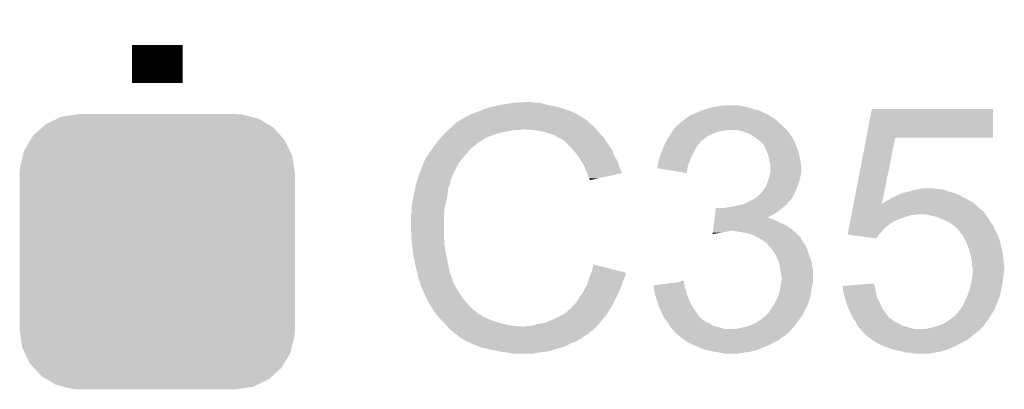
# Model space of a CAD drawing. Extents: x -9 to 122, y -9 to 65.
# Tile 104 of 256: x 18.89 to 22.83, y 54.71 to 56.19. Entities that reach past the tile are written whole.
import ezdxf

# ---------------------------------------------------------------- set-up
doc = ezdxf.new("R2010")
doc.units = 0
doc.layers.get('0').update_dxf_attribs({"linetype": 'CONTINUOUS'})
doc.layers.add('CLICKER_4_FOR_R7FA4M2A_V100_GTO', color=12, linetype='CONTINUOUS')
doc.layers.add('CLICKER_4_FOR_R7FA4M2A_V100_GTS', color=13, linetype='CONTINUOUS')

# ---------------------------------------------------------------- blocks, each defined once
blk = doc.blocks.new('CUSTOM_182')
for points in [[(-0.445816, 0.51162), (-0.400774, 0.532846), (0.441342, 0.51162), (0.406198, 0.532846)], [(-0.400774, 0.532846), (-0.383312, 0.541074), (0.406198, 0.532846), (0.373946, 0.541074)], [(-0.383312, 0.541074), (-0.323442, 0.549926), (0.373946, 0.541074), (0.339246, 0.549926)], [(-0.323442, 0.549926), (-0.31496, 0.55118), (0.339246, 0.549926), (0.31496, 0.55118)], [(-0.497124, 0.465342), (-0.461888, 0.497124), (0.49401, 0.465342), (0.465342, 0.497124)], [(-0.461888, 0.497124), (-0.445816, 0.51162), (0.465342, 0.497124), (0.441342, 0.51162)], [(-0.532846, 0.406198), (-0.508918, 0.445816), (0.53029, 0.406198), (0.51162, 0.445816)], [(-0.508918, 0.445816), (-0.497124, 0.465342), (0.51162, 0.445816), (0.49401, 0.465342)], [(-0.538686, 0.383312), (-0.532846, 0.406198), (0.541074, 0.383312), (0.53029, 0.406198)], [(-0.549926, 0.339246), (-0.538686, 0.383312), (0.54759, 0.339246), (0.541074, 0.383312)], [(-0.55118, 0.31496), (-0.549926, 0.339246), (0.55118, 0.31496), (0.54759, 0.339246)], [(-0.55118, -0.31496), (-0.55118, 0.31496), (0.55118, -0.31496), (0.55118, 0.31496)], [(-0.547588, -0.339246), (-0.55118, -0.31496), (0.549926, -0.339246), (0.55118, -0.31496)], [(-0.541074, -0.383312), (-0.547588, -0.339246), (0.538684, -0.383312), (0.549926, -0.339246)], [(-0.530288, -0.406198), (-0.541074, -0.383312), (0.532846, -0.406198), (0.538684, -0.383312)], [(-0.51162, -0.445816), (-0.530288, -0.406198), (0.508916, -0.445816), (0.532846, -0.406198)], [(-0.494008, -0.465342), (-0.51162, -0.445816), (0.497124, -0.465342), (0.508916, -0.445816)], [(-0.465342, -0.497124), (-0.494008, -0.465342), (0.461886, -0.497124), (0.497124, -0.465342)], [(-0.44134, -0.51162), (-0.465342, -0.497124), (0.445816, -0.51162), (0.461886, -0.497124)], [(-0.406198, -0.532846), (-0.44134, -0.51162), (0.400772, -0.532846), (0.445816, -0.51162)], [(-0.373944, -0.541074), (-0.406198, -0.532846), (0.383312, -0.541074), (0.400772, -0.532846)], [(-0.339246, -0.549926), (-0.373944, -0.541074), (0.32344, -0.549926), (0.383312, -0.541074)], [(-0.31496, -0.55118), (-0.339246, -0.549926), (0.31496, -0.55118), (0.32344, -0.549926)]]:
    blk.add_solid(points)

msp = doc.modelspace()

# ---------------------------------------------------------------- linework, layer by layer
at = {"layer": 'CLICKER_4_FOR_R7FA4M2A_V100_GTO', "const_width": 0.2032}
msp.add_lwpolyline([(19.44116, 55.94096), (19.44116, 56.09336)], dxfattribs=at)
at = {"layer": 'CLICKER_4_FOR_R7FA4M2A_V100_GTO'}
for points in [[(20.82292, 55.8546), (20.8534, 55.85968), (21.000718, 55.8546), (20.982942, 55.85968)], [(20.8534, 55.85968), (20.86864, 55.86222), (20.982942, 55.85968), (20.967702, 55.86222)], [(20.86864, 55.86222), (20.914358, 55.86476), (20.952462, 55.86222), (20.939758, 55.86476)], [(20.690842, 55.811424), (20.69592, 55.8165), (21.130758, 55.811424), (21.122638, 55.8165)], [(20.69592, 55.8165), (20.695924, 55.816502), (21.122638, 55.8165), (21.122636, 55.816502)], [(20.695924, 55.816502), (20.708622, 55.819042), (21.122636, 55.816502), (21.117556, 55.819042)], [(20.708622, 55.819042), (20.718782, 55.82412), (21.117556, 55.819042), (21.1074, 55.82412)], [(20.718782, 55.82412), (20.7264, 55.82666), (21.1074, 55.82412), (21.10232, 55.82666)], [(20.7264, 55.82666), (20.73402, 55.8292), (21.10232, 55.82666), (21.09555, 55.8292)], [(20.73402, 55.8292), (20.744182, 55.834282), (21.09555, 55.8292), (21.082, 55.834282)], [(20.744182, 55.834282), (20.749262, 55.836822), (21.082, 55.834282), (21.073364, 55.836822)], [(20.749262, 55.836822), (20.784818, 55.84698), (21.073364, 55.836822), (21.03882, 55.84698)], [(20.784818, 55.84698), (20.82292, 55.8546), (21.03882, 55.84698), (21.000718, 55.8546)], [(21.58238, 55.81396), (21.58872, 55.816496), (21.88845, 55.81396), (21.884646, 55.816496)], [(21.58872, 55.816496), (21.58873, 55.8165), (21.884646, 55.816496), (21.882104, 55.8165)], [(21.58873, 55.8165), (21.59508, 55.81904), (21.882104, 55.8165), (21.877024, 55.81904)], [(21.59508, 55.81904), (21.61743, 55.8292), (21.877024, 55.81904), (21.8567, 55.8292)], [(21.61743, 55.8292), (21.623022, 55.831742), (21.8567, 55.8292), (21.848228, 55.831742)], [(21.623022, 55.831742), (21.65604, 55.8419), (21.848228, 55.831742), (21.814366, 55.8419)], [(21.65604, 55.8419), (21.66874, 55.84444), (21.814366, 55.8419), (21.805898, 55.84444)], [(21.66874, 55.84444), (21.69414, 55.84952), (21.805898, 55.84444), (21.783038, 55.84952)], [(21.69414, 55.84952), (21.714462, 55.85206), (21.783038, 55.84952), (21.765258, 55.85206)], [(22.281816, 55.72252), (22.303752, 55.836798), (22.788858, 55.72252), (22.78888, 55.836798)], [(22.303752, 55.836798), (22.303758, 55.83682), (22.78888, 55.836798), (22.303758, 55.83682)], [(20.631784, 55.77586), (20.640042, 55.783482), (21.17852, 55.77586), (21.170898, 55.783482)], [(20.640042, 55.783482), (20.648494, 55.788554), (21.170898, 55.783482), (21.165826, 55.788554)], [(20.648494, 55.788554), (20.648504, 55.78856), (21.165826, 55.788554), (21.163302, 55.78856)], [(20.648504, 55.78856), (20.652718, 55.791088), (21.163302, 55.78856), (21.16328, 55.791088)], [(20.652718, 55.791088), (20.678142, 55.806342), (21.16328, 55.791088), (21.138884, 55.806342)], [(20.678142, 55.806342), (20.680686, 55.80888), (21.138884, 55.806342), (21.134826, 55.80888)], [(20.680686, 55.80888), (20.683222, 55.808882), (21.134826, 55.80888), (21.134822, 55.808882)], [(20.683222, 55.808882), (20.690842, 55.811424), (21.134822, 55.808882), (21.130758, 55.811424)], [(21.516596, 55.763162), (21.533352, 55.7784), (21.95322, 55.763162), (21.93544, 55.7784)], [(21.533352, 55.7784), (21.54174, 55.786026), (21.93544, 55.7784), (21.927814, 55.786026)], [(21.54174, 55.786026), (21.541762, 55.78856), (21.927814, 55.786026), (21.92528, 55.78856)], [(21.541762, 55.78856), (21.546826, 55.788566), (21.92528, 55.78856), (21.925274, 55.788566)], [(21.546826, 55.788566), (21.551898, 55.793638), (21.925274, 55.788566), (21.920202, 55.793638)], [(21.551898, 55.793638), (21.55444, 55.79618), (21.920202, 55.793638), (21.916392, 55.79618)], [(21.55444, 55.79618), (21.56206, 55.80126), (21.916392, 55.79618), (21.908772, 55.80126)], [(21.56206, 55.80126), (21.56545, 55.803802), (21.908772, 55.80126), (21.90496, 55.803802)], [(21.56545, 55.803802), (21.572222, 55.80888), (21.90496, 55.803802), (21.896494, 55.80888)], [(21.572222, 55.80888), (21.5773, 55.81142), (21.896494, 55.80888), (21.892258, 55.81142)], [(21.5773, 55.81142), (21.58238, 55.81396), (21.892258, 55.81142), (21.88845, 55.81396)], [(20.586702, 55.732682), (20.59686, 55.74284), (20.78482, 55.732682), (20.817838, 55.74284)], [(20.59686, 55.74284), (20.60702, 55.753), (20.817838, 55.74284), (20.873718, 55.753)], [(20.60702, 55.753), (20.609768, 55.755538), (20.894036, 55.753), (20.901658, 55.755538)], [(20.609768, 55.755538), (20.60977, 55.75554), (20.901658, 55.755538), (20.911822, 55.75554)], [(20.60977, 55.75554), (20.615272, 55.760618), (21.200366, 55.75554), (21.196302, 55.760618)], [(20.615272, 55.760618), (20.626278, 55.770778), (21.196302, 55.760618), (21.186142, 55.770778)], [(20.626278, 55.770778), (20.631784, 55.77586), (21.186142, 55.770778), (21.17852, 55.77586)], [(20.947382, 55.753), (20.911822, 55.75554), (21.202398, 55.753), (21.200366, 55.75554)], [(20.9804, 55.74792), (20.947382, 55.753), (21.20646, 55.74792), (21.202398, 55.753)], [(21.00834, 55.740298), (20.9804, 55.74792), (21.214082, 55.740298), (21.20646, 55.74792)], [(21.015956, 55.73776), (21.00834, 55.740298), (21.21662, 55.73776), (21.214082, 55.740298)], [(21.031198, 55.73268), (21.015956, 55.73776), (21.220854, 55.73268), (21.21662, 55.73776)], [(21.496864, 55.73522), (21.501946, 55.74284), (21.66112, 55.73522), (21.678898, 55.74284)], [(21.501946, 55.74284), (21.505332, 55.74792), (21.678898, 55.74284), (21.696678, 55.74792)], [(21.505332, 55.74792), (21.507026, 55.75046), (21.696678, 55.74792), (21.71446, 55.75046)], [(21.507026, 55.75046), (21.50872, 55.753), (21.71446, 55.75046), (21.727158, 55.753)], [(21.50872, 55.753), (21.513802, 55.76062), (21.96338, 55.753), (21.955762, 55.76062)], [(21.513802, 55.76062), (21.516596, 55.763162), (21.955762, 55.76062), (21.95322, 55.763162)], [(21.785578, 55.74792), (21.762718, 55.753), (21.96846, 55.74792), (21.96338, 55.753)], [(21.792358, 55.745378), (21.785578, 55.74792), (21.971, 55.745378), (21.96846, 55.74792)], [(21.8059, 55.7403), (21.792358, 55.745378), (21.974176, 55.7403), (21.971, 55.745378)], [(21.82114, 55.73268), (21.8059, 55.7403), (21.978938, 55.73268), (21.974176, 55.7403)], [(20.55622, 55.69712), (20.55828, 55.699638), (20.721312, 55.69712), (20.72132, 55.699638)], [(20.55828, 55.699638), (20.558298, 55.69966), (20.72132, 55.699638), (20.723856, 55.69966)], [(20.558298, 55.69966), (20.57492, 55.719978), (20.723856, 55.69966), (20.754338, 55.719978)], [(20.57492, 55.719978), (20.579078, 55.725058), (20.754338, 55.719978), (20.766526, 55.725058)], [(20.579078, 55.725058), (20.586702, 55.732682), (20.766526, 55.725058), (20.78482, 55.732682)], [(21.048982, 55.72252), (21.031198, 55.73268), (21.22932, 55.72252), (21.220854, 55.73268)], [(21.064218, 55.7149), (21.048982, 55.72252), (21.2344, 55.7149), (21.22932, 55.72252)], [(21.07184, 55.70982), (21.064218, 55.7149), (21.237788, 55.70982), (21.2344, 55.7149)], [(21.07438, 55.70728), (21.07184, 55.70982), (21.23948, 55.70728), (21.237788, 55.70982)], [(21.09724, 55.68442), (21.07438, 55.70728), (21.255808, 55.68442), (21.23948, 55.70728)], [(21.472522, 55.692036), (21.4757, 55.699662), (21.605238, 55.692036), (21.612862, 55.699662)], [(21.4757, 55.699662), (21.477178, 55.702198), (21.612862, 55.699662), (21.615398, 55.702198)], [(21.477178, 55.702198), (21.48162, 55.709812), (21.615398, 55.702198), (21.620476, 55.709812)], [(21.48162, 55.709812), (21.481624, 55.70982), (21.620476, 55.709812), (21.623014, 55.70982)], [(21.481624, 55.70982), (21.490514, 55.72506), (21.623014, 55.70982), (21.6408, 55.72506)], [(21.490514, 55.72506), (21.493478, 55.73014), (21.6408, 55.72506), (21.65096, 55.73014)], [(21.493478, 55.73014), (21.496864, 55.73522), (21.65096, 55.73014), (21.66112, 55.73522)], [(21.833838, 55.725062), (21.82114, 55.73268), (21.9837, 55.725062), (21.978938, 55.73268)], [(21.833844, 55.725058), (21.833838, 55.725062), (21.983702, 55.725058), (21.9837, 55.725062)], [(21.837234, 55.722516), (21.833844, 55.725058), (21.98624, 55.722516), (21.983702, 55.725058)], [(21.844, 55.71744), (21.837234, 55.722516), (21.987934, 55.71744), (21.98624, 55.722516)], [(21.847814, 55.714898), (21.844, 55.71744), (21.98878, 55.714898), (21.987934, 55.71744)], [(21.85162, 55.71236), (21.847814, 55.714898), (21.990304, 55.71236), (21.98878, 55.714898)], [(21.86178, 55.7022), (21.85162, 55.71236), (21.9964, 55.7022), (21.990304, 55.71236)], [(21.869398, 55.69458), (21.86178, 55.7022), (21.998942, 55.69458), (21.9964, 55.7022)], [(22.23111, 55.458366), (22.281812, 55.722502), (22.344406, 55.458366), (22.397716, 55.722502)], [(22.281812, 55.722502), (22.281816, 55.72252), (22.397716, 55.722502), (22.788858, 55.72252)], [(20.52574, 55.651402), (20.530822, 55.66156), (20.67433, 55.651402), (20.68322, 55.66156)], [(20.530822, 55.66156), (20.53844, 55.67172), (20.68322, 55.66156), (20.691926, 55.67172)], [(20.53844, 55.67172), (20.543774, 55.67934), (20.691926, 55.67172), (20.698458, 55.67934)], [(20.543774, 55.67934), (20.550886, 55.6895), (20.698458, 55.67934), (20.71116, 55.6895)], [(20.550886, 55.6895), (20.556216, 55.697116), (20.71116, 55.6895), (20.721312, 55.697116)], [(20.556216, 55.697116), (20.55622, 55.69712), (20.721312, 55.697116), (20.721312, 55.69712)], [(21.108532, 55.671718), (21.09724, 55.68442), (21.26488, 55.671718), (21.255808, 55.68442)], [(21.117558, 55.661562), (21.108532, 55.671718), (21.268268, 55.661562), (21.26488, 55.671718)], [(21.126454, 55.648858), (21.117558, 55.661562), (21.272502, 55.648858), (21.268268, 55.661562)], [(21.452842, 55.64124), (21.459304, 55.659018), (21.579556, 55.64124), (21.58746, 55.659018)], [(21.459304, 55.659018), (21.463, 55.669178), (21.58746, 55.659018), (21.593264, 55.669178)], [(21.463, 55.669178), (21.466176, 55.676802), (21.593264, 55.669178), (21.59762, 55.676802)], [(21.466176, 55.676802), (21.472522, 55.692036), (21.59762, 55.676802), (21.605238, 55.692036)], [(21.873208, 55.686962), (21.869398, 55.69458), (22.00148, 55.686962), (21.998942, 55.69458)], [(21.87956, 55.67426), (21.873208, 55.686962), (22.006924, 55.67426), (22.00148, 55.686962)], [(21.88174, 55.669178), (21.87956, 55.67426), (22.0091, 55.669178), (22.006924, 55.67426)], [(21.88718, 55.656482), (21.88174, 55.669178), (22.011922, 55.656482), (22.0091, 55.669178)], [(20.507122, 55.618378), (20.513056, 55.63362), (20.64766, 55.618378), (20.659512, 55.63362)], [(20.513056, 55.63362), (20.51558, 55.633642), (20.659512, 55.63362), (20.659528, 55.633642)], [(20.51558, 55.633642), (20.515586, 55.638706), (20.659528, 55.633642), (20.663466, 55.638706)], [(20.515586, 55.638706), (20.518122, 55.641242), (20.663466, 55.638706), (20.66544, 55.641242)], [(20.518122, 55.641242), (20.52066, 55.64378), (20.66544, 55.641242), (20.66766, 55.64378)], [(20.52066, 55.64378), (20.52574, 55.651402), (20.66766, 55.64378), (20.67433, 55.651402)], [(21.135342, 55.63616), (21.126454, 55.648858), (21.280438, 55.63616), (21.272502, 55.648858)], [(21.139914, 55.62854), (21.135342, 55.63616), (21.2852, 55.62854), (21.280438, 55.63616)], [(21.15058, 55.61076), (21.139914, 55.62854), (21.291128, 55.61076), (21.2852, 55.62854)], [(21.44522, 55.610762), (21.45157, 55.63616), (21.56714, 55.610762), (21.5773, 55.63616)], [(21.45157, 55.63616), (21.452842, 55.64124), (21.5773, 55.63616), (21.579556, 55.64124)], [(21.89226, 55.638702), (21.88718, 55.656482), (22.015874, 55.638702), (22.011922, 55.656482)], [(21.8948, 55.62346), (21.89226, 55.638702), (22.01926, 55.62346), (22.015874, 55.638702)], [(21.894802, 55.623458), (21.8948, 55.62346), (22.01926, 55.623458), (22.01926, 55.62346)], [(21.89734, 55.613302), (21.894802, 55.623458), (22.020276, 55.613302), (22.01926, 55.623458)], [(20.483606, 55.554876), (20.49526, 55.5879), (20.61718, 55.554876), (20.63242, 55.5879)], [(20.49526, 55.5879), (20.507122, 55.618378), (20.63242, 55.5879), (20.64766, 55.618378)], [(21.152838, 55.60568), (21.15058, 55.61076), (21.29282, 55.60568), (21.291128, 55.61076)], [(21.16074, 55.5879), (21.152838, 55.60568), (21.299914, 55.5879), (21.29282, 55.60568)], [(21.163792, 55.580274), (21.16074, 55.5879), (21.302954, 55.580274), (21.299914, 55.5879)], [(21.16582, 55.5752), (21.163792, 55.580274), (21.279882, 55.5752), (21.302954, 55.580274)], [(21.442692, 55.600626), (21.44522, 55.605684), (21.565442, 55.600626), (21.56629, 55.605684)], [(21.562038, 55.580284), (21.442692, 55.600626), (21.562038, 55.580284), (21.565442, 55.600626)], [(21.44522, 55.610758), (21.44522, 55.610762), (21.56714, 55.610758), (21.56714, 55.610762)], [(21.44522, 55.605684), (21.44522, 55.610758), (21.56629, 55.605684), (21.56714, 55.610758)], [(21.895308, 55.5752), (21.89734, 55.585362), (22.01926, 55.5752), (22.021292, 55.585362)], [(21.89734, 55.598062), (21.89734, 55.613302), (22.0218, 55.598062), (22.020276, 55.613302)], [(21.89734, 55.587898), (21.89734, 55.598062), (22.0218, 55.587898), (22.0218, 55.598062)], [(21.89734, 55.585362), (21.89734, 55.587898), (22.021292, 55.585362), (22.0218, 55.587898)], [(20.478892, 55.539638), (20.480022, 55.54472), (20.614638, 55.539638), (20.614638, 55.54472)], [(20.480022, 55.54472), (20.480916, 55.547256), (20.614638, 55.54472), (20.61464, 55.547256)], [(20.480916, 55.547256), (20.482708, 55.552336), (20.61464, 55.547256), (20.617178, 55.552336)], [(20.482708, 55.552336), (20.483606, 55.554876), (20.617178, 55.552336), (20.61718, 55.554876)], [(21.1709, 55.559962), (21.16582, 55.5752), (21.210592, 55.559962), (21.279882, 55.5752)], [(21.173438, 55.554884), (21.1709, 55.559962), (21.187502, 55.554884), (21.210592, 55.559962)], [(21.175972, 55.552348), (21.173438, 55.554884), (21.175972, 55.552348), (21.187502, 55.554884)], [(21.87956, 55.52694), (21.885274, 55.54218), (22.005924, 55.52694), (22.01164, 55.54218)], [(21.885274, 55.54218), (21.88718, 55.547258), (22.01164, 55.54218), (22.01309, 55.547258)], [(21.88718, 55.547258), (21.89099, 55.559958), (22.01309, 55.547258), (22.01672, 55.559958)], [(21.89099, 55.559958), (21.8948, 55.572658), (22.01672, 55.559958), (22.018836, 55.572658)], [(21.8948, 55.572658), (21.895308, 55.5752), (22.018836, 55.572658), (22.01926, 55.5752)], [(20.46986, 55.499), (20.47494, 55.521856), (20.604734, 55.499), (20.60702, 55.521856)], [(20.47494, 55.521856), (20.477198, 55.53202), (20.60702, 55.521856), (20.6121, 55.53202)], [(20.477198, 55.53202), (20.478892, 55.539638), (20.6121, 55.53202), (20.614638, 55.539638)], [(21.856702, 55.496462), (21.862796, 55.50408), (21.99259, 55.496462), (21.9964, 55.50408)], [(21.862796, 55.50408), (21.86686, 55.50916), (21.9964, 55.50408), (21.998576, 55.50916)], [(21.86686, 55.50916), (21.87593, 55.52186), (21.998576, 55.50916), (22.00402, 55.52186)], [(21.87593, 55.52186), (21.87956, 55.52694), (22.00402, 55.52186), (22.005924, 55.52694)], [(22.424644, 55.499), (22.430742, 55.50154), (22.639022, 55.499), (22.630132, 55.50154)], [(22.430742, 55.50154), (22.46122, 55.50916), (22.630132, 55.50154), (22.60346, 55.50916)], [(22.46122, 55.50916), (22.483224, 55.514238), (22.60346, 55.50916), (22.58822, 55.514238)], [(22.483224, 55.514238), (22.49424, 55.51678), (22.58822, 55.514238), (22.575522, 55.51678)], [(22.49424, 55.51678), (22.512022, 55.51932), (22.562822, 55.51678), (22.550122, 55.51932)], [(20.46224, 55.45836), (20.464144, 55.46852), (20.59686, 55.45836), (20.5994, 55.46852)], [(20.464144, 55.46852), (20.469382, 55.49646), (20.5994, 55.46852), (20.60448, 55.49646)], [(20.469382, 55.49646), (20.46986, 55.499), (20.60448, 55.49646), (20.604734, 55.499)], [(21.790662, 55.455822), (21.810972, 55.465978), (21.962872, 55.455822), (21.970998, 55.465978)], [(21.810972, 55.465978), (21.831296, 55.47614), (21.970998, 55.465978), (21.981158, 55.47614)], [(21.831296, 55.47614), (21.83638, 55.478682), (21.981158, 55.47614), (21.98243, 55.478682)], [(21.83638, 55.478682), (21.838914, 55.481216), (21.98243, 55.478682), (21.983698, 55.481216)], [(21.838914, 55.481216), (21.83892, 55.48122), (21.983698, 55.481216), (21.9837, 55.48122)], [(21.83892, 55.48122), (21.842728, 55.48376), (21.9837, 55.48122), (21.986238, 55.48376)], [(21.842728, 55.48376), (21.846542, 55.486302), (21.986238, 55.48376), (21.987508, 55.486302)], [(21.846542, 55.486302), (21.856702, 55.496462), (21.987508, 55.486302), (21.99259, 55.496462)], [(22.349464, 55.460902), (22.35454, 55.463442), (22.712674, 55.460902), (22.707594, 55.463442)], [(22.35454, 55.463442), (22.359626, 55.468522), (22.707594, 55.463442), (22.697436, 55.468522)], [(22.359626, 55.468522), (22.369776, 55.47106), (22.697436, 55.468522), (22.69236, 55.47106)], [(22.369776, 55.47106), (22.369784, 55.471062), (22.69236, 55.47106), (22.692358, 55.471062)], [(22.369784, 55.471062), (22.379942, 55.47868), (22.692358, 55.471062), (22.679026, 55.47868)], [(22.379942, 55.47868), (22.40026, 55.48884), (22.679026, 55.47868), (22.661248, 55.48884)], [(22.40026, 55.48884), (22.406356, 55.49138), (22.661248, 55.48884), (22.656802, 55.49138)], [(22.406356, 55.49138), (22.424644, 55.499), (22.656802, 55.49138), (22.639022, 55.499)], [(20.4597, 55.44058), (20.46224, 55.45836), (20.592414, 55.44058), (20.59686, 55.45836)], [(20.4597, 55.438038), (20.4597, 55.44058), (20.59178, 55.438038), (20.592414, 55.44058)], [(20.4597, 55.420262), (20.4597, 55.438038), (20.590412, 55.420262), (20.59178, 55.438038)], [(21.675816, 55.415182), (21.677368, 55.42788), (21.91004, 55.415182), (21.930358, 55.42788)], [(21.677368, 55.42788), (21.67892, 55.44058), (21.930358, 55.42788), (21.945598, 55.44058)], [(21.70938, 55.44058), (21.74494, 55.44566), (21.945598, 55.44058), (21.951694, 55.44566)], [(21.74494, 55.44566), (21.76526, 55.45074), (21.951694, 55.44566), (21.957792, 55.45074)], [(21.76526, 55.45074), (21.777946, 55.453278), (21.957792, 55.45074), (21.960838, 55.453278)], [(21.777946, 55.453278), (21.790662, 55.455822), (21.960838, 55.453278), (21.962872, 55.455822)], [(22.22282, 55.41518), (22.224282, 55.422798), (22.7584, 55.41518), (22.753322, 55.422798)], [(22.224282, 55.422798), (22.225258, 55.427874), (22.753322, 55.422798), (22.750782, 55.427874)], [(22.225258, 55.427874), (22.225746, 55.430418), (22.750782, 55.427874), (22.745704, 55.430418)], [(22.225746, 55.430418), (22.228672, 55.44566), (22.745704, 55.430418), (22.72792, 55.44566)], [(22.228672, 55.44566), (22.23111, 55.45836), (22.72792, 55.44566), (22.71522, 55.45836)], [(22.23111, 55.45836), (22.23111, 55.458366), (22.344406, 55.45836), (22.346926, 55.458366)], [(22.344406, 55.45836), (22.344406, 55.458366), (22.71522, 55.45836), (22.715214, 55.458366)], [(22.346926, 55.458366), (22.349458, 55.460898), (22.715214, 55.458366), (22.71268, 55.460898)], [(22.349458, 55.460898), (22.349464, 55.460902), (22.71268, 55.460898), (22.712674, 55.460902)], [(20.45716, 55.407562), (20.4597, 55.420262), (20.589434, 55.407562), (20.590412, 55.420262)], [(20.45716, 55.405022), (20.45716, 55.407562), (20.58924, 55.405022), (20.589434, 55.407562)], [(20.45716, 55.36692), (20.45716, 55.405022), (20.58924, 55.36692), (20.58924, 55.405022)], [(21.671784, 55.38216), (21.673024, 55.39232), (21.93544, 55.38216), (21.91512, 55.39232)], [(21.673024, 55.39232), (21.673646, 55.3974), (21.91512, 55.39232), (21.899882, 55.3974)], [(21.673646, 55.3974), (21.673956, 55.399938), (21.899882, 55.3974), (21.894804, 55.399938)], [(21.673956, 55.39994), (21.674264, 55.402474), (21.889726, 55.39994), (21.887186, 55.402474)], [(21.673956, 55.399938), (21.673956, 55.39994), (21.894804, 55.399938), (21.889726, 55.39994)], [(21.674264, 55.402474), (21.674266, 55.40248), (21.887186, 55.402474), (21.884732, 55.40248)], [(21.674266, 55.40248), (21.675816, 55.415182), (21.884732, 55.40248), (21.91004, 55.415182)], [(22.215508, 55.37708), (22.217456, 55.387238), (22.3774, 55.37708), (22.392638, 55.387238)], [(22.217456, 55.387238), (22.21892, 55.39486), (22.392638, 55.387238), (22.41042, 55.39486)], [(22.21892, 55.39486), (22.220382, 55.40248), (22.41042, 55.39486), (22.43074, 55.40248)], [(22.220382, 55.40248), (22.221358, 55.40756), (22.43074, 55.40248), (22.44598, 55.40756)], [(22.221358, 55.40756), (22.222334, 55.41264), (22.44598, 55.40756), (22.463756, 55.41264)], [(22.222334, 55.41264), (22.22282, 55.41518), (22.476458, 55.41264), (22.489158, 55.41518)], [(22.532338, 55.41264), (22.514558, 55.41518), (22.760306, 55.41264), (22.7584, 55.41518)], [(22.562818, 55.40502), (22.532338, 55.41264), (22.766022, 55.40502), (22.760306, 55.41264)], [(22.58822, 55.39486), (22.562818, 55.40502), (22.773642, 55.39486), (22.766022, 55.40502)], [(22.588226, 55.394858), (22.58822, 55.39486), (22.773642, 55.394858), (22.773642, 55.39486)], [(22.61108, 55.3847), (22.588226, 55.394858), (22.779738, 55.3847), (22.773642, 55.394858)], [(22.61489, 55.38216), (22.61108, 55.3847), (22.78126, 55.38216), (22.779738, 55.3847)], [(20.45932, 55.323738), (20.45716, 55.36692), (20.58924, 55.323738), (20.58924, 55.36692)], [(21.66682, 55.34152), (21.66744, 55.3466), (21.70176, 55.34152), (21.72716, 55.3466)], [(21.66744, 55.3466), (21.66775, 55.34914), (21.72716, 55.3466), (21.737318, 55.34914)], [(21.66775, 55.34914), (21.668682, 55.35676), (21.989872, 55.34914), (21.981162, 55.35676)], [(21.668682, 55.35676), (21.670542, 55.371998), (21.981162, 55.35676), (21.958302, 55.371998)], [(21.670542, 55.371998), (21.671784, 55.38216), (21.958302, 55.371998), (21.93544, 55.38216)], [(21.7805, 55.34406), (21.750018, 55.34914), (21.995678, 55.34406), (21.989872, 55.34914)], [(21.805892, 55.338982), (21.7805, 55.34406), (22.00148, 55.338982), (21.995678, 55.34406)], [(22.207224, 55.333924), (22.209656, 55.3466), (22.331704, 55.333924), (22.34438, 55.3466)], [(22.209656, 55.3466), (22.212094, 55.359298), (22.34438, 55.3466), (22.354538, 55.359298)], [(22.212094, 55.359298), (22.214044, 55.36946), (22.354538, 55.359298), (22.36724, 55.36946)], [(22.214044, 55.36946), (22.215508, 55.37708), (22.36724, 55.36946), (22.3774, 55.37708)], [(22.62632, 55.37454), (22.61489, 55.38216), (22.787356, 55.37454), (22.78126, 55.38216)], [(22.632674, 55.369458), (22.62632, 55.37454), (22.79142, 55.369458), (22.787356, 55.37454)], [(22.639018, 55.364382), (22.632674, 55.369458), (22.793112, 55.364382), (22.79142, 55.369458)], [(22.64918, 55.35422), (22.639018, 55.364382), (22.7965, 55.35422), (22.793112, 55.364382)], [(22.649182, 55.354218), (22.64918, 55.35422), (22.7965, 55.354218), (22.7965, 55.35422)], [(22.663404, 55.33644), (22.649182, 55.354218), (22.80666, 55.33644), (22.7965, 55.354218)], [(20.4597, 55.31612), (20.45932, 55.323738), (20.590764, 55.31612), (20.58924, 55.323738)], [(20.460236, 55.311038), (20.4597, 55.31612), (20.59178, 55.311038), (20.590764, 55.31612)], [(20.462108, 55.293258), (20.460236, 55.311038), (20.59178, 55.293258), (20.59178, 55.311038)], [(21.666204, 55.336468), (21.66682, 55.34152), (21.666204, 55.336468), (21.70176, 55.34152)], [(21.805902, 55.33898), (21.805892, 55.338982), (22.001482, 55.33898), (22.00148, 55.338982)], [(21.831298, 55.331362), (21.805902, 55.33898), (22.009098, 55.331362), (22.001482, 55.33898)], [(21.853538, 55.318654), (21.831298, 55.331362), (22.0218, 55.318654), (22.009098, 55.331362)], [(21.85798, 55.316116), (21.853538, 55.318654), (22.021802, 55.316116), (22.0218, 55.318654)], [(21.866858, 55.311042), (21.85798, 55.316116), (22.02434, 55.311042), (22.021802, 55.316116)], [(21.873634, 55.30596), (21.866858, 55.311042), (22.02688, 55.30596), (22.02434, 55.311042)], [(21.87702, 55.30342), (21.873634, 55.30596), (22.028912, 55.30342), (22.02688, 55.30596)], [(22.207404, 55.3339), (22.207224, 55.333924), (22.33168, 55.3339), (22.331704, 55.333924)], [(22.321508, 55.318662), (22.207404, 55.3339), (22.321508, 55.318662), (22.33168, 55.3339)], [(22.6695, 55.32882), (22.663404, 55.33644), (22.809518, 55.32882), (22.80666, 55.33644)], [(22.67585, 55.316122), (22.6695, 55.32882), (22.814278, 55.316122), (22.809518, 55.32882)], [(22.6822, 55.30342), (22.67585, 55.316122), (22.81791, 55.30342), (22.814278, 55.316122)], [(20.46478, 55.267858), (20.462108, 55.293258), (20.595688, 55.267858), (20.59178, 55.293258)], [(20.466126, 55.26024), (20.46478, 55.267858), (20.59686, 55.26024), (20.595688, 55.267858)], [(21.884636, 55.29834), (21.87702, 55.30342), (22.032976, 55.29834), (22.028912, 55.30342)], [(21.887178, 55.293264), (21.884636, 55.29834), (22.037036, 55.293264), (22.032976, 55.29834)], [(21.887184, 55.293258), (21.887178, 55.293264), (22.03704, 55.293258), (22.037036, 55.293264)], [(21.90274, 55.27548), (21.887184, 55.293258), (22.04466, 55.27548), (22.03704, 55.293258)], [(21.90496, 55.272942), (21.90274, 55.27548), (22.045506, 55.272942), (22.04466, 55.27548)], [(21.918508, 55.25262), (21.90496, 55.272942), (22.05228, 55.25262), (22.045506, 55.272942)], [(22.684232, 55.298342), (22.6822, 55.30342), (22.81936, 55.298342), (22.81791, 55.30342)], [(22.69236, 55.278022), (22.684232, 55.298342), (22.823876, 55.278022), (22.81936, 55.298342)], [(22.699288, 55.252618), (22.69236, 55.278022), (22.82952, 55.252618), (22.823876, 55.278022)], [(20.4724, 55.22468), (20.466126, 55.26024), (20.60448, 55.22468), (20.59686, 55.26024)], [(20.47748, 55.201818), (20.4724, 55.22468), (20.609054, 55.201818), (20.60448, 55.22468)], [(21.920198, 55.250082), (21.918508, 55.25262), (22.053204, 55.250082), (22.05228, 55.25262)], [(21.93036, 55.227222), (21.920198, 55.250082), (22.061516, 55.227222), (22.053204, 55.250082)], [(21.930996, 55.224678), (21.93036, 55.227222), (22.06244, 55.224678), (22.061516, 55.227222)], [(22.69998, 55.25008), (22.699288, 55.252618), (22.829774, 55.25008), (22.82952, 55.252618)], [(22.70506, 55.227222), (22.69998, 55.25008), (22.83206, 55.227222), (22.829774, 55.25008)], [(22.70506, 55.209444), (22.70506, 55.227222), (22.833838, 55.209444), (22.83206, 55.227222)], [(20.481836, 55.18658), (20.47748, 55.201818), (20.612102, 55.18658), (20.609054, 55.201818)], [(20.48256, 55.184042), (20.481836, 55.18658), (20.61301, 55.184042), (20.612102, 55.18658)], [(21.179782, 55.181482), (21.1836, 55.191662), (21.31822, 55.181482), (21.278308, 55.191662)], [(21.1836, 55.191662), (21.188702, 55.214516), (21.278308, 55.191662), (21.188702, 55.214516)], [(21.93544, 55.2069), (21.930996, 55.224678), (22.065404, 55.2069), (22.06244, 55.224678)], [(21.937028, 55.194198), (21.93544, 55.2069), (22.06752, 55.194198), (22.065404, 55.2069)], [(21.93798, 55.18658), (21.937028, 55.194198), (22.06752, 55.18658), (22.06752, 55.194198)], [(21.94052, 55.171342), (21.93798, 55.18658), (22.06752, 55.171342), (22.06752, 55.18658)], [(22.707598, 55.201822), (22.70506, 55.209444), (22.8346, 55.201822), (22.833838, 55.209444)], [(22.7076, 55.189118), (22.707598, 55.201822), (22.834598, 55.189118), (22.8346, 55.201822)], [(22.7076, 55.181496), (22.7076, 55.189118), (22.83206, 55.181496), (22.834598, 55.189118)], [(20.4851, 55.1688), (20.48256, 55.184042), (20.618452, 55.1688), (20.61301, 55.184042)], [(20.490178, 55.15102), (20.4851, 55.1688), (20.6248, 55.15102), (20.618452, 55.1688)], [(20.49018, 55.151016), (20.490178, 55.15102), (20.6248, 55.151016), (20.6248, 55.15102)], [(20.492214, 55.145934), (20.49018, 55.151016), (20.624806, 55.145934), (20.6248, 55.151016)], [(20.49323, 55.143396), (20.492214, 55.145934), (20.62734, 55.143396), (20.624806, 55.145934)], [(21.166182, 55.1434), (21.16836, 55.15102), (21.305518, 55.1434), (21.308566, 55.15102)], [(21.16836, 55.15102), (21.170264, 55.1561), (21.308566, 55.15102), (21.3106, 55.1561)], [(21.170264, 55.1561), (21.174074, 55.16626), (21.3106, 55.1561), (21.31568, 55.16626)], [(21.174074, 55.16626), (21.17693, 55.173878), (21.31568, 55.16626), (21.318218, 55.173878)], [(21.17693, 55.173878), (21.179782, 55.181482), (21.318218, 55.173878), (21.31822, 55.181482)], [(21.529476, 55.143394), (21.549366, 55.145932), (21.5519, 55.143394), (21.549366, 55.145932)], [(21.939932, 55.138318), (21.94306, 55.158642), (22.06752, 55.138318), (22.06752, 55.158642)], [(21.943058, 55.166264), (21.94052, 55.171342), (22.06752, 55.166264), (22.06752, 55.171342)], [(21.94306, 55.158642), (21.943058, 55.166264), (22.06752, 55.158642), (22.06752, 55.166264)], [(22.698528, 55.12562), (22.70506, 55.1561), (22.82444, 55.12562), (22.82952, 55.1561)], [(22.70506, 55.1561), (22.706872, 55.168798), (22.82952, 55.1561), (22.83206, 55.168798)], [(22.706872, 55.168798), (22.7076, 55.173882), (22.83206, 55.168798), (22.83206, 55.173882)], [(22.7076, 55.173882), (22.7076, 55.181496), (22.83206, 55.173882), (22.83206, 55.181496)], [(20.495258, 55.138322), (20.49323, 55.143396), (20.629032, 55.138322), (20.62734, 55.143396)], [(20.495768, 55.135778), (20.495258, 55.138322), (20.62988, 55.135778), (20.629032, 55.138322)], [(20.497798, 55.125622), (20.495768, 55.135778), (20.635686, 55.125622), (20.62988, 55.135778)], [(20.502876, 55.118006), (20.497798, 55.125622), (20.640038, 55.118006), (20.635686, 55.125622)], [(20.502878, 55.118), (20.502876, 55.118006), (20.64004, 55.118), (20.640038, 55.118006)], [(20.50288, 55.110394), (20.502878, 55.118), (20.644794, 55.110394), (20.64004, 55.118)], [(20.507946, 55.107846), (20.50288, 55.110394), (20.646388, 55.107846), (20.644794, 55.110394)], [(20.50796, 55.105304), (20.507946, 55.107846), (20.647976, 55.105304), (20.646388, 55.107846)], [(21.145502, 55.100222), (21.15058, 55.11038), (21.288466, 55.100222), (21.29282, 55.11038)], [(21.15058, 55.11038), (21.15312, 55.115458), (21.29282, 55.11038), (21.295358, 55.115458)], [(21.15312, 55.115458), (21.158926, 55.12562), (21.295358, 55.115458), (21.30044, 55.12562)], [(21.158926, 55.12562), (21.163282, 55.133242), (21.30044, 55.12562), (21.302616, 55.133242)], [(21.163282, 55.133242), (21.166182, 55.1434), (21.302616, 55.133242), (21.305518, 55.1434)], [(21.43, 55.1307), (21.469778, 55.135776), (21.55444, 55.1307), (21.551902, 55.135776)], [(21.430002, 55.130696), (21.43, 55.1307), (21.55444, 55.130696), (21.55444, 55.1307)], [(21.431122, 55.120536), (21.430002, 55.130696), (21.554442, 55.120536), (21.55444, 55.130696)], [(21.432242, 55.110378), (21.431122, 55.120536), (21.559522, 55.110378), (21.554442, 55.120536)], [(21.43252, 55.107842), (21.432242, 55.110378), (21.560156, 55.107842), (21.559522, 55.110378)], [(21.436966, 55.090058), (21.43252, 55.107842), (21.564602, 55.090058), (21.560156, 55.107842)], [(21.469778, 55.135776), (21.529476, 55.143394), (21.551902, 55.135776), (21.5519, 55.143394)], [(21.9329, 55.097682), (21.936132, 55.11546), (22.059476, 55.097682), (22.06244, 55.11546)], [(21.936132, 55.11546), (21.93798, 55.12562), (22.06244, 55.11546), (22.064472, 55.12562)], [(21.93798, 55.12562), (21.93837, 55.12816), (22.064472, 55.12562), (22.06498, 55.12816)], [(21.93837, 55.12816), (21.939932, 55.138318), (22.06498, 55.12816), (22.06752, 55.138318)], [(22.18692, 55.12816), (22.218054, 55.130696), (22.314746, 55.12816), (22.3139, 55.130696)], [(22.187482, 55.12308), (22.18692, 55.12816), (22.31644, 55.12308), (22.314746, 55.12816)], [(22.189162, 55.10784), (22.187482, 55.12308), (22.31898, 55.10784), (22.31644, 55.12308)], [(22.18944, 55.105302), (22.189162, 55.10784), (22.319544, 55.105302), (22.31898, 55.10784)], [(22.218054, 55.130696), (22.249212, 55.133234), (22.3139, 55.130696), (22.311366, 55.133234)], [(22.249212, 55.133234), (22.31136, 55.138296), (22.311366, 55.133234), (22.31136, 55.138296)], [(22.68728, 55.09006), (22.69744, 55.120542), (22.817326, 55.09006), (22.823424, 55.120542)], [(22.69744, 55.120542), (22.698528, 55.12562), (22.823424, 55.120542), (22.82444, 55.12562)], [(20.511548, 55.09768), (20.50796, 55.105304), (20.65274, 55.09768), (20.647976, 55.105304)], [(20.522306, 55.074818), (20.511548, 55.09768), (20.667982, 55.074818), (20.65274, 55.09768)], [(20.52828, 55.062122), (20.522306, 55.074818), (20.679268, 55.062122), (20.667982, 55.074818)], [(21.120102, 55.062122), (21.13534, 55.08752), (21.26996, 55.062122), (21.282658, 55.08752)], [(21.13534, 55.08752), (21.139404, 55.0926), (21.282658, 55.08752), (21.2852, 55.0926)], [(21.139404, 55.0926), (21.145502, 55.100222), (21.2852, 55.0926), (21.288466, 55.100222)], [(21.4376, 55.08752), (21.436966, 55.090058), (21.565618, 55.08752), (21.564602, 55.090058)], [(21.444744, 55.064658), (21.4376, 55.08752), (21.57476, 55.064658), (21.565618, 55.08752)], [(21.91258, 55.054502), (21.92274, 55.07482), (22.047982, 55.054502), (22.054234, 55.07482)], [(21.92274, 55.07482), (21.927254, 55.084978), (22.054234, 55.07482), (22.05736, 55.084978)], [(21.927254, 55.084978), (21.9329, 55.097682), (22.05736, 55.084978), (22.059476, 55.097682)], [(22.19452, 55.08498), (22.18944, 55.105302), (22.32406, 55.08498), (22.319544, 55.105302)], [(22.194522, 55.084978), (22.19452, 55.08498), (22.32406, 55.084978), (22.32406, 55.08498)], [(22.20087, 55.06466), (22.194522, 55.084978), (22.33422, 55.06466), (22.32406, 55.084978)], [(22.668228, 55.04942), (22.67712, 55.0672), (22.80158, 55.04942), (22.80869, 55.0672)], [(22.67712, 55.0672), (22.68615, 55.087518), (22.80869, 55.0672), (22.816818, 55.087518)], [(22.68615, 55.087518), (22.68728, 55.09006), (22.816818, 55.087518), (22.817326, 55.09006)], [(20.534378, 55.05196), (20.52828, 55.062122), (20.6883, 55.05196), (20.679268, 55.062122)], [(20.546568, 55.03164), (20.534378, 55.05196), (20.708622, 55.03164), (20.6883, 55.05196)], [(20.551138, 55.024022), (20.546568, 55.03164), (20.719098, 55.024022), (20.708622, 55.03164)], [(21.071838, 55.0164), (21.087078, 55.029098), (21.242654, 55.0164), (21.25059, 55.029098)], [(21.087078, 55.029098), (21.09216, 55.03418), (21.25059, 55.029098), (21.253766, 55.03418)], [(21.09216, 55.03418), (21.099782, 55.039262), (21.253766, 55.03418), (21.256942, 55.039262)], [(21.099782, 55.039262), (21.104862, 55.046882), (21.256942, 55.039262), (21.261704, 55.046882)], [(21.104862, 55.046882), (21.109942, 55.051962), (21.261704, 55.046882), (21.26488, 55.051962)], [(21.109942, 55.051962), (21.120102, 55.062122), (21.26488, 55.051962), (21.26996, 55.062122)], [(21.450298, 55.046882), (21.444744, 55.064658), (21.584638, 55.046882), (21.57476, 55.064658)], [(21.452644, 55.0418), (21.450298, 55.046882), (21.58746, 55.0418), (21.584638, 55.046882)], [(21.463196, 55.01894), (21.452644, 55.0418), (21.6027, 55.01894), (21.58746, 55.0418)], [(21.892262, 55.024022), (21.898354, 55.03418), (22.032684, 55.024022), (22.03704, 55.03418)], [(21.898354, 55.03418), (21.899878, 55.03672), (22.03704, 55.03418), (22.03849, 55.03672)], [(21.899878, 55.03672), (21.910762, 55.051958), (22.03849, 55.03672), (22.0472, 55.051958)], [(21.910762, 55.051958), (21.91258, 55.054502), (22.0472, 55.051958), (22.047982, 55.054502)], [(22.207218, 55.044342), (22.20087, 55.06466), (22.343252, 55.044342), (22.33422, 55.06466)], [(22.208394, 55.041798), (22.207218, 55.044342), (22.344382, 55.041798), (22.343252, 55.044342)], [(22.218944, 55.01894), (22.208394, 55.041798), (22.35962, 55.01894), (22.344382, 55.041798)], [(22.651722, 55.02656), (22.6568, 55.03164), (22.790782, 55.02656), (22.793958, 55.03164)], [(22.6568, 55.03164), (22.66696, 55.046882), (22.793958, 55.03164), (22.800492, 55.046882)], [(22.66696, 55.046882), (22.668228, 55.04942), (22.800492, 55.046882), (22.80158, 55.04942)], [(20.561724, 55.01132), (20.551138, 55.024022), (20.736564, 55.01132), (20.719098, 55.024022)], [(20.56173, 55.011314), (20.561724, 55.01132), (20.739106, 55.011314), (20.736564, 55.01132)], [(20.565958, 55.00624), (20.56173, 55.011314), (20.744184, 55.00624), (20.739106, 55.011314)], [(20.568074, 55.0037), (20.565958, 55.00624), (20.7518, 55.0037), (20.744184, 55.00624)], [(20.574424, 54.99608), (20.568074, 55.0037), (20.76704, 54.99608), (20.7518, 55.0037)], [(20.57654, 54.99354), (20.574424, 54.99608), (20.772966, 54.99354), (20.76704, 54.99608)], [(20.581622, 54.988458), (20.57654, 54.99354), (20.78482, 54.988458), (20.772966, 54.99354)], [(20.58924, 54.98084), (20.581622, 54.988458), (20.81022, 54.98084), (20.78482, 54.988458)], [(20.995642, 54.980842), (21.02612, 54.99354), (21.214714, 54.980842), (21.224238, 54.99354)], [(21.02612, 54.99354), (21.026122, 54.993542), (21.224238, 54.99354), (21.22424, 54.993542)], [(21.026122, 54.993542), (21.061674, 55.011318), (21.22424, 54.993542), (21.23948, 55.011318)], [(21.061674, 55.011318), (21.071838, 55.0164), (21.23948, 55.011318), (21.242654, 55.0164)], [(21.46554, 55.01386), (21.463196, 55.01894), (21.606512, 55.01386), (21.6027, 55.01894)], [(21.473158, 54.998622), (21.46554, 55.01386), (21.617944, 54.998622), (21.606512, 55.01386)], [(21.473162, 54.998618), (21.473158, 54.998622), (21.617946, 54.998618), (21.617944, 54.998622)], [(21.475194, 54.996078), (21.473162, 54.998618), (21.62302, 54.996078), (21.617946, 54.998618)], [(21.479256, 54.991), (21.475194, 54.996078), (21.628102, 54.991), (21.62302, 54.996078)], [(21.48332, 54.98592), (21.479256, 54.991), (21.634876, 54.98592), (21.628102, 54.991)], [(21.836382, 54.978302), (21.85924, 54.99354), (22.002206, 54.978302), (22.01309, 54.99354)], [(21.85924, 54.99354), (21.882102, 55.011326), (22.01309, 54.99354), (22.025794, 55.011326)], [(21.882102, 55.011326), (21.88464, 55.016398), (22.025794, 55.011326), (22.029418, 55.016398)], [(21.88464, 55.016398), (21.884642, 55.0164), (22.029418, 55.016398), (22.029418, 55.0164)], [(21.884642, 55.0164), (21.892262, 55.024022), (22.029418, 55.0164), (22.032684, 55.024022)], [(22.22246, 55.01132), (22.218944, 55.01894), (22.36534, 55.01132), (22.35962, 55.01894)], [(22.22881, 54.99862), (22.22246, 55.01132), (22.37487, 54.99862), (22.36534, 55.01132)], [(22.228814, 54.998614), (22.22881, 54.99862), (22.379946, 54.998614), (22.37487, 54.99862)], [(22.230078, 54.996082), (22.228814, 54.998614), (22.38248, 54.996082), (22.379946, 54.998614)], [(22.232112, 54.99354), (22.230078, 54.996082), (22.385022, 54.99354), (22.38248, 54.996082)], [(22.238208, 54.98592), (22.232112, 54.99354), (22.395182, 54.98592), (22.385022, 54.99354)], [(22.598382, 54.980842), (22.616522, 54.99354), (22.760218, 54.980842), (22.7711, 54.99354)], [(22.616522, 54.99354), (22.62378, 54.99862), (22.7711, 54.99354), (22.774002, 54.99862)], [(22.62378, 54.99862), (22.63648, 55.00878), (22.774002, 54.99862), (22.779808, 55.00878)], [(22.63648, 55.00878), (22.639018, 55.01132), (22.779808, 55.00878), (22.78126, 55.01132)], [(22.639018, 55.01132), (22.649182, 55.021484), (22.78126, 55.01132), (22.78761, 55.021484)], [(22.649182, 55.021484), (22.651722, 55.02656), (22.78761, 55.021484), (22.790782, 55.02656)], [(20.59686, 54.97322), (20.58924, 54.98084), (20.8407, 54.97322), (20.81022, 54.98084)], [(20.60194, 54.96814), (20.59686, 54.97322), (20.871178, 54.96814), (20.8407, 54.97322)], [(20.603972, 54.9656), (20.60194, 54.96814), (20.901658, 54.9656), (20.871178, 54.96814)], [(20.612098, 54.955442), (20.603972, 54.9656), (21.19122, 54.955442), (21.201378, 54.9656)], [(20.612102, 54.95544), (20.612098, 54.955442), (21.191218, 54.95544), (21.19122, 54.955442)], [(20.624798, 54.945282), (20.612102, 54.95544), (21.177684, 54.945282), (21.191218, 54.95544)], [(20.911822, 54.9656), (20.921982, 54.96814), (21.201378, 54.9656), (21.203918, 54.96814)], [(20.939764, 54.96814), (20.956694, 54.97322), (21.203918, 54.96814), (21.208998, 54.97322)], [(20.956694, 54.97322), (20.96516, 54.97576), (21.208998, 54.97322), (21.210902, 54.97576)], [(20.96516, 54.97576), (20.995642, 54.980842), (21.210902, 54.97576), (21.214714, 54.980842)], [(21.484844, 54.98338), (21.48332, 54.98592), (21.638262, 54.98338), (21.634876, 54.98592)], [(21.487894, 54.978298), (21.484844, 54.98338), (21.653504, 54.978298), (21.638262, 54.98338)], [(21.490938, 54.973222), (21.487894, 54.978298), (21.661118, 54.973222), (21.653504, 54.978298)], [(21.494752, 54.968138), (21.490938, 54.973222), (21.668742, 54.968138), (21.661118, 54.973222)], [(21.498564, 54.963058), (21.494752, 54.968138), (21.6916, 54.963058), (21.668742, 54.968138)], [(21.504278, 54.95544), (21.498564, 54.963058), (21.714464, 54.95544), (21.6916, 54.963058)], [(21.50618, 54.952902), (21.504278, 54.95544), (21.981164, 54.952902), (21.983702, 54.95544)], [(21.513798, 54.94528), (21.50618, 54.952902), (21.973544, 54.94528), (21.981164, 54.952902)], [(21.755102, 54.95544), (21.77034, 54.95798), (21.983702, 54.95544), (21.98624, 54.95798)], [(21.77034, 54.95798), (21.790648, 54.963058), (21.98624, 54.95798), (21.991318, 54.963058)], [(21.790648, 54.963058), (21.810982, 54.968142), (21.991318, 54.963058), (21.994948, 54.968142)], [(21.810982, 54.968142), (21.836382, 54.978302), (21.994948, 54.968142), (22.002206, 54.978302)], [(22.240238, 54.98338), (22.238208, 54.98592), (22.400262, 54.98338), (22.395182, 54.98592)], [(22.242272, 54.9783), (22.240238, 54.98338), (22.410418, 54.9783), (22.400262, 54.98338)], [(22.24532, 54.970682), (22.242272, 54.9783), (22.423752, 54.970682), (22.410418, 54.9783)], [(22.247356, 54.968138), (22.24532, 54.970682), (22.428204, 54.968138), (22.423752, 54.970682)], [(22.251418, 54.96306), (22.247356, 54.968138), (22.448518, 54.96306), (22.428204, 54.968138)], [(22.255478, 54.957982), (22.251418, 54.96306), (22.465448, 54.957982), (22.448518, 54.96306)], [(22.25802, 54.95544), (22.255478, 54.957982), (22.473922, 54.95544), (22.465448, 54.957982)], [(22.258022, 54.955438), (22.25802, 54.95544), (22.740618, 54.955438), (22.740618, 54.95544)], [(22.263098, 54.950362), (22.258022, 54.955438), (22.733848, 54.950362), (22.740618, 54.955438)], [(22.264794, 54.94782), (22.263098, 54.950362), (22.73046, 54.94782), (22.733848, 54.950362)], [(22.514562, 54.95544), (22.5298, 54.95798), (22.740618, 54.95544), (22.742312, 54.95798)], [(22.5298, 54.95798), (22.55011, 54.963058), (22.742312, 54.95798), (22.745698, 54.963058)], [(22.55011, 54.963058), (22.550118, 54.96306), (22.745698, 54.963058), (22.7457, 54.96306)], [(22.550118, 54.96306), (22.567054, 54.96814), (22.7457, 54.96306), (22.753316, 54.96814)], [(22.567054, 54.96814), (22.575522, 54.97068), (22.753316, 54.96814), (22.754588, 54.97068)], [(22.575522, 54.97068), (22.581226, 54.973216), (22.754588, 54.97068), (22.755858, 54.973216)], [(22.581226, 54.973216), (22.586936, 54.975754), (22.755858, 54.973216), (22.75586, 54.975754)], [(22.586936, 54.975754), (22.598382, 54.980842), (22.75586, 54.975754), (22.760218, 54.980842)], [(20.629892, 54.94019), (20.624798, 54.945282), (21.1709, 54.94019), (21.177684, 54.945282)], [(20.63242, 54.937662), (20.629892, 54.94019), (21.170894, 54.937662), (21.1709, 54.94019)], [(20.632436, 54.937654), (20.63242, 54.937662), (21.170894, 54.937654), (21.170894, 54.937662)], [(20.637502, 54.93512), (20.632436, 54.937654), (21.168356, 54.93512), (21.170894, 54.937654)], [(20.642576, 54.932582), (20.637502, 54.93512), (21.160746, 54.932582), (21.168356, 54.93512)], [(20.642582, 54.932578), (20.642576, 54.932582), (21.160736, 54.932578), (21.160746, 54.932582)], [(20.64766, 54.9275), (20.642582, 54.932578), (21.15312, 54.9275), (21.160736, 54.932578)], [(20.655274, 54.919886), (20.64766, 54.9275), (21.142968, 54.919886), (21.15312, 54.9275)], [(20.657816, 54.91988), (20.655274, 54.919886), (21.14296, 54.91988), (21.142968, 54.919886)], [(20.65782, 54.919878), (20.657816, 54.91988), (21.142958, 54.919878), (21.14296, 54.91988)], [(20.670014, 54.91226), (20.65782, 54.919878), (21.13026, 54.91226), (21.142958, 54.919878)], [(20.67814, 54.907182), (20.670014, 54.91226), (21.120102, 54.907182), (21.13026, 54.91226)], [(21.513802, 54.945274), (21.513798, 54.94528), (21.97354, 54.945274), (21.973544, 54.94528)], [(21.515074, 54.942734), (21.513802, 54.945274), (21.973534, 54.942734), (21.97354, 54.945274)], [(21.516338, 54.940206), (21.515074, 54.942734), (21.971002, 54.940206), (21.973534, 54.942734)], [(21.51635, 54.9402), (21.516338, 54.940206), (21.970996, 54.9402), (21.971002, 54.940206)], [(21.521414, 54.937662), (21.51635, 54.9402), (21.963394, 54.937662), (21.970996, 54.9402)], [(21.521418, 54.937656), (21.521414, 54.937662), (21.963378, 54.937656), (21.963394, 54.937662)], [(21.523954, 54.932594), (21.521418, 54.937656), (21.959998, 54.932594), (21.963378, 54.937656)], [(21.526494, 54.93258), (21.523954, 54.932594), (21.95999, 54.93258), (21.959998, 54.932594)], [(21.529546, 54.930038), (21.526494, 54.93258), (21.958294, 54.930038), (21.95999, 54.93258)], [(21.535646, 54.924958), (21.529546, 54.930038), (21.94814, 54.924958), (21.958294, 54.930038)], [(21.54174, 54.91988), (21.535646, 54.924958), (21.941366, 54.91988), (21.94814, 54.924958)], [(21.545296, 54.91734), (21.54174, 54.91988), (21.93798, 54.91734), (21.941366, 54.91988)], [(21.559518, 54.90718), (21.545296, 54.91734), (21.925278, 54.90718), (21.93798, 54.91734)], [(22.26818, 54.94274), (22.264794, 54.94782), (22.72411, 54.94274), (22.73046, 54.94782)], [(22.280878, 54.930042), (22.26818, 54.94274), (22.708236, 54.930042), (22.72411, 54.94274)], [(22.284438, 54.9275), (22.280878, 54.930042), (22.70506, 54.9275), (22.708236, 54.930042)], [(22.302218, 54.914798), (22.284438, 54.9275), (22.689818, 54.914798), (22.70506, 54.9275)], [(22.316438, 54.90464), (22.302218, 54.914798), (22.67204, 54.90464), (22.689818, 54.914798)], [(20.68407, 54.90464), (20.67814, 54.907182), (21.115018, 54.90464), (21.120102, 54.907182)], [(20.69592, 54.89956), (20.68407, 54.90464), (21.099778, 54.89956), (21.115018, 54.90464)], [(20.720596, 54.8894), (20.69592, 54.89956), (21.082, 54.8894), (21.099778, 54.89956)], [(20.739098, 54.881782), (20.720596, 54.8894), (21.061682, 54.881782), (21.082, 54.8894)], [(20.739108, 54.88178), (20.739098, 54.881782), (21.061678, 54.88178), (21.061682, 54.881782)], [(20.760694, 54.8767), (20.739108, 54.88178), (21.041362, 54.8767), (21.061678, 54.88178)], [(20.78228, 54.87162), (20.760694, 54.8767), (21.026118, 54.87162), (21.041362, 54.8767)], [(20.795828, 54.86908), (20.78228, 54.87162), (21.018498, 54.86908), (21.026118, 54.87162)], [(21.568412, 54.902098), (21.559518, 54.90718), (21.910036, 54.902098), (21.925278, 54.90718)], [(21.577298, 54.89702), (21.568412, 54.902098), (21.902418, 54.89702), (21.910036, 54.902098)], [(21.589154, 54.89194), (21.577298, 54.89702), (21.8948, 54.89194), (21.902418, 54.89702)], [(21.606934, 54.88432), (21.589154, 54.89194), (21.87448, 54.88432), (21.8948, 54.89194)], [(21.624716, 54.8767), (21.606934, 54.88432), (21.8567, 54.8767), (21.87448, 54.88432)], [(21.630638, 54.874162), (21.624716, 54.8767), (21.84993, 54.874162), (21.8567, 54.8767)], [(21.652656, 54.86908), (21.630638, 54.874162), (21.836378, 54.86908), (21.84993, 54.874162)], [(22.334218, 54.89448), (22.316438, 54.90464), (22.65172, 54.89448), (22.67204, 54.90464)], [(22.352002, 54.88686), (22.334218, 54.89448), (22.63648, 54.88686), (22.65172, 54.89448)], [(22.359116, 54.88432), (22.352002, 54.88686), (22.6314, 54.88432), (22.63648, 54.88686)], [(22.38756, 54.874162), (22.359116, 54.88432), (22.608544, 54.874162), (22.6314, 54.88432)], [(22.38757, 54.87416), (22.38756, 54.874162), (22.60854, 54.87416), (22.608544, 54.874162)], [(22.423118, 54.86654), (22.38757, 54.87416), (22.58568, 54.86654), (22.60854, 54.87416)], [(20.822922, 54.864), (20.795828, 54.86908), (20.995638, 54.864), (21.018498, 54.86908)], [(20.84324, 54.86146), (20.822922, 54.864), (20.97024, 54.86146), (20.995638, 54.864)], [(20.873718, 54.85638), (20.84324, 54.86146), (20.942298, 54.85638), (20.97024, 54.86146)], [(21.66366, 54.86654), (21.652656, 54.86908), (21.824948, 54.86654), (21.836378, 54.86908)], [(21.6789, 54.864), (21.66366, 54.86654), (21.813518, 54.864), (21.824948, 54.86654)], [(21.69414, 54.86146), (21.6789, 54.864), (21.790662, 54.86146), (21.813518, 54.864)], [(21.70684, 54.85892), (21.69414, 54.86146), (21.77796, 54.85892), (21.790662, 54.86146)], [(21.716998, 54.85638), (21.70684, 54.85892), (21.765258, 54.85638), (21.77796, 54.85892)], [(22.438358, 54.861462), (22.423118, 54.86654), (22.55775, 54.861462), (22.58568, 54.86654)], [(22.453598, 54.86146), (22.438358, 54.861462), (22.557738, 54.86146), (22.55775, 54.861462)], [(22.4663, 54.85892), (22.453598, 54.86146), (22.543768, 54.85892), (22.557738, 54.86146)], [(22.476458, 54.85638), (22.4663, 54.85892), (22.529798, 54.85638), (22.543768, 54.85892)]]:
    msp.add_solid(points, dxfattribs=at)

# ---------------------------------------------------------------- block references
at = {"layer": 'CLICKER_4_FOR_R7FA4M2A_V100_GTS'}
msp.add_blockref('CUSTOM_182', (19.44116, 55.26532), dxfattribs=at)

doc.saveas('drawing.dxf')
